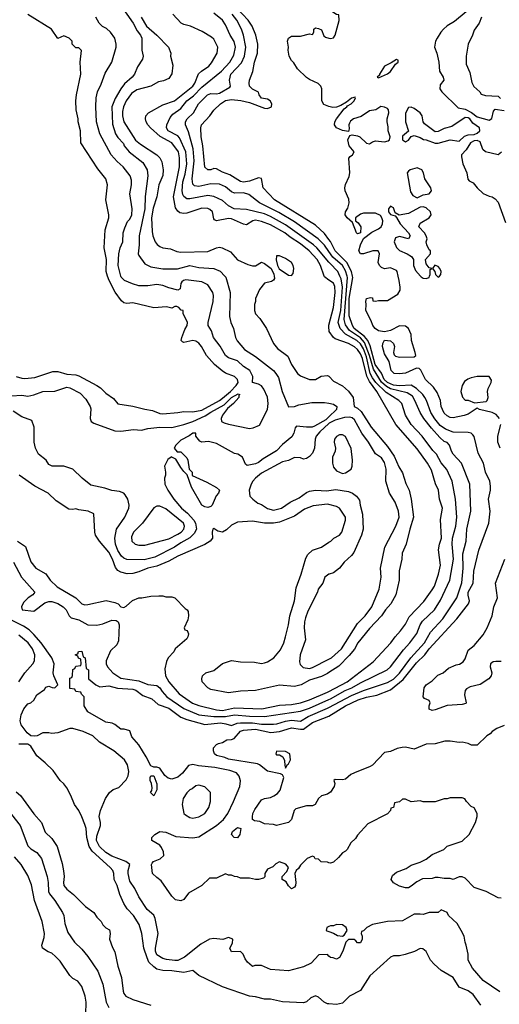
# Model space of a CAD drawing. Header units: inches. Extents: x 1793402 to 1900366, y 320852 to 470679.
# Tile 21 of 256: x 1837935 to 1841137, y 355136 to 361713. Entities that reach past the tile are written whole.
import ezdxf

# ---------------------------------------------------------------- set-up
doc = ezdxf.new("R2010")
doc.units = ezdxf.units.IN
doc.header["$MEASUREMENT"] = 0
for name, color, linetype in [('B8335', 7, 'Continuous'), ('B8336', 7, 'Continuous'), ('B8345', 7, 'Continuous'), ('B8346', 7, 'Continuous')]:
    doc.layers.add(name, color=color, linetype=linetype)

msp = doc.modelspace()

# ---------------------------------------------------------------- linework, layer by layer
at = {"layer": 'B8335', "color": 4}
for points, elevation in [([(1837880.5, 359200.5), (1837950, 359205.5), (1837990, 359199.1), (1838030, 359208), (1838090, 359230.4), (1838170, 359232), (1838250, 359258), (1838270, 359253), (1838338, 359218), (1838377.3, 359177.3), (1838406, 359130), (1838410, 359114), (1838404.7, 359050), (1838412, 359030), (1838430, 359018), (1838570, 358966.8), (1838610, 358964), (1838695.3, 358975.3), (1838748.9, 358971.1), (1838790, 358982.8), (1838870, 358990.4), (1838950, 358988.2), (1839030, 359008), (1839090, 359028.9), (1839173.6, 359066.4), (1839210, 359092.3), (1839299.1, 359140.9), (1839348.2, 359190), (1839394.6, 359214.6), (1839404.7, 359210), (1839398, 359202), (1839397, 359190), (1839362.4, 359150), (1839323.4, 359116.6), (1839288.9, 359071.1), (1839280.5, 359050), (1839282.8, 359030), (1839299.3, 359019.3), (1839330, 359010.5), (1839470, 358982.8), (1839493.6, 358986.4), (1839535.1, 359004.9), (1839589.3, 359110), (1839594, 359150), (1839589.3, 359190.7), (1839565.9, 359245.9), (1839550, 359267), (1839530, 359278.4), (1839489.5, 359289.5), (1839491.8, 359330), (1839472, 359370), (1839430, 359397), (1839390, 359434), (1839330, 359454.5), (1839310, 359469.3), (1839273.1, 359533.1), (1839229.4, 359590), (1839214.5, 359634.5), (1839194, 359670), (1839194, 359690), (1839226, 359830), (1839229.2, 359870), (1839225.2, 359890), (1839190, 359941.2), (1839150, 359960.9), (1839044.7, 359975.3), (1839028.6, 359971.4), (1839018.5, 359961.5), (1839010.8, 359950), (1839005.4, 359914.6), (1838990, 359906), (1838930, 359921.6), (1838890, 359937.6), (1838850, 359944.5), (1838790, 359936), (1838730, 359936), (1838687.5, 359947.5), (1838635.3, 359970), (1838612, 359992), (1838610, 360000)], 212), ([(1837912, 359330), (1837950, 359317.3), (1837970, 359316.3), (1838036.6, 359323.4), (1838157, 359363), (1838190, 359363.8), (1838250, 359345.5), (1838310, 359340.7), (1838330, 359334), (1838450.4, 359270.4), (1838474.2, 359254.2), (1838510, 359218.8), (1838562, 359182), (1838590, 359146), (1838689.3, 359130.7), (1838770, 359110.5), (1838822.5, 359102.5), (1838870, 359082), (1838890, 359080.5), (1838990, 359088.4), (1839030, 359096.4), (1839090, 359092.4), (1839150, 359104.9), (1839270, 359169.2), (1839290, 359185.3), (1839342, 359230), (1839379.5, 359270), (1839392.7, 359290), (1839389.3, 359309.3), (1839368.7, 359330), (1839310, 359352.3), (1839286.6, 359366.6), (1839236, 359410), (1839181.2, 359470), (1839149, 359530), (1839130, 359553.2), (1839110, 359565.2), (1839090, 359569.3), (1839030, 359557.2), (1839020.9, 359560.9), (1839014, 359570), (1839018, 359590), (1839037.5, 359642.5), (1839053.2, 359670), (1839055.3, 359690), (1839026, 359750), (1839026, 359770), (1839013.6, 359773.6), (1838998, 359790), (1838983.6, 359796.4), (1838970, 359798), (1838950, 359786), (1838914, 359794), (1838830, 359788.7), (1838690, 359820.9), (1838650, 359818), (1838630, 359822.7), (1838614.8, 359834.8), (1838572.8, 359892.8), (1838531.5, 359970), (1838521.5, 360000)], 216), ([(1839304.9, 360000), (1839312, 359992), (1839339.3, 359890), (1839336, 359730), (1839345.2, 359690), (1839362.7, 359650), (1839376, 359590), (1839386.8, 359566.8), (1839435.3, 359510), (1839510, 359464), (1839629, 359370), (1839645.2, 359350), (1839662, 359322), (1839686.6, 359230), (1839730, 359128), (1839768.9, 359128.9), (1839798.8, 359141.2), (1839885.2, 359154.8), (1839970, 359156), (1840000, 359150.6)], 208), ([(1839634.1, 360000), (1839636, 359984), (1839630, 359972), (1839616.5, 359963.5), (1839570, 359952), (1839535.3, 359910), (1839508.7, 359850), (1839508.7, 359830), (1839502, 359810), (1839502, 359770), (1839510, 359748), (1839538, 359718), (1839582, 359650), (1839629, 359550), (1839655.5, 359515.5), (1839726, 359466), (1839749.6, 359409.6), (1839789.5, 359349.5), (1839810, 359334), (1839870, 359309.2), (1839910, 359309), (1839947.5, 359332.5), (1839990, 359337.2), (1840000, 359331.2)], 204), ([(1840000, 359974), (1839970, 359995.3), (1839968.3, 360000)], 196), ([(1840000, 359663.3), (1839999.6, 359670), (1840000, 359671.5)], 196), ([(1840000, 359060.7), (1839979.7, 359040.3), (1839902.8, 358997.2), (1839888.1, 358991.9), (1839850.3, 358990.4), (1839782.7, 358997.3), (1839773.6, 358986.4), (1839766, 358950), (1839752.9, 358927.1), (1839690, 358875.5), (1839650, 358832.7), (1839561.5, 358778.6), (1839530, 358754), (1839510, 358745.5), (1839454, 358734), (1839443.6, 358743.6), (1839422, 358790), (1839392, 358810), (1839370, 358816), (1839250, 358881), (1839195.3, 358895.3), (1839150, 358891.3), (1839136.9, 358896.9), (1839111.3, 358930), (1839110, 358952), (1839090, 358951), (1839066.3, 358933.7), (1839010, 358904.7), (1838978, 358870), (1838966, 358850), (1838987.3, 358827.3), (1839010, 358826), (1839050, 358786), (1839058, 358770), (1839066, 358710), (1839086, 358690), (1839087.3, 358667.3), (1839184.7, 358624.7), (1839248.9, 358588.9), (1839268, 358570), (1839262, 358550), (1839246.6, 358533.4), (1839219.3, 358470), (1839210, 358460.7), (1839190, 358454.9), (1839170, 358459.3), (1839150.8, 358470), (1839081, 358590), (1839052.7, 358672.7), (1839030, 358694), (1839010, 358722), (1838978, 358778), (1838946, 358794), (1838946, 358790), (1838924.7, 358775.3), (1838901.2, 358730), (1838908.7, 358690), (1838908.7, 358670), (1838902, 358650), (1838904, 358610), (1838924, 358570), (1838963.7, 358510), (1839015.1, 358450), (1839056.2, 358416.2), (1839098.4, 358370), (1839109.6, 358350), (1839114.5, 358310), (1839099.1, 358280.9), (1839070, 358252.7), (1839010, 358219.5), (1838969.4, 358190), (1838837.4, 358122.6), (1838765.5, 358105.5), (1838650, 358108.2), (1838630, 358116.3), (1838614, 358130), (1838590, 358167.3), (1838575.5, 358210), (1838570.6, 358250), (1838582, 358310), (1838637.3, 358390), (1838662.8, 358450), (1838666, 358470), (1838656, 358510), (1838639.8, 358539.8), (1838630.5, 358550.5), (1838601.4, 358561.4), (1838550, 358567.3), (1838504, 358584), (1838410, 358602.8), (1838351.3, 358650), (1838290, 358711), (1838230, 358731), (1838151.6, 358731.6), (1838130, 358742), (1838112, 358770), (1838061, 358810), (1838041, 358850), (1838031, 358890), (1838030.8, 358990.8), (1838014.8, 359034.8), (1837950, 359061), (1837890, 359098.8)], 208), ([(1840000, 359016.2), (1839939.2, 358960.8), (1839914.9, 358930), (1839908, 358910), (1839902.8, 358850), (1839890, 358818), (1839870, 358795.3), (1839850, 358782), (1839830, 358778), (1839810, 358786), (1839770, 358788), (1839730.8, 358769.2), (1839690, 358759.5), (1839550, 358684.2), (1839509.1, 358650.9), (1839492.2, 358630), (1839480.4, 358610), (1839467.7, 358570), (1839470.8, 358530.8), (1839491.3, 358510), (1839524.5, 358484.5), (1839550, 358474), (1839588.6, 358448.6), (1839630, 358437.1), (1839684, 358450), (1839741.2, 358490), (1839801, 358519), (1839850, 358554.8), (1839870, 358564), (1839909.4, 358570.6), (1839986.2, 358566.2), (1840000, 358567.9)], 208), ([(1840000, 358474.6), (1839990, 358477.3), (1839893.4, 358466.6), (1839836.6, 358443.4), (1839770, 358396.3), (1839670, 358355.5), (1839629.6, 358350.4), (1839570.4, 358350.4), (1839490, 358364), (1839390, 358356), (1839350, 358336), (1839315.3, 358304.7), (1839290, 358290.5), (1839257.1, 358297.1), (1839230, 358314), (1839225.2, 358310), (1839220.9, 358290), (1839222.7, 358250), (1839206, 358230), (1839170, 358206.4), (1838990, 358130.4), (1838930, 358095.8), (1838850, 358062), (1838790, 358048.5), (1838730, 358024.2), (1838690, 358013.7), (1838652.4, 358012.4), (1838610, 358022), (1838590, 358034), (1838573.7, 358053.7), (1838553.7, 358110), (1838530, 358156.3), (1838467.3, 358230), (1838441, 358270), (1838436, 358290), (1838430, 358412), (1838390.9, 358430.9), (1838330, 358438), (1838310, 358444.7), (1838290, 358441), (1838263.5, 358443.5), (1838178, 358498), (1838124.7, 358550), (1838036.8, 358596.8), (1837930.9, 358670.9)], 204), ([(1837921, 358230), (1837973, 358193), (1838010, 358091.3), (1838042.8, 358050), (1838110, 358011), (1838138.8, 357970), (1838184.7, 357924.7), (1838310.3, 357850.4), (1838350.5, 357810.5), (1838370, 357804.9), (1838390, 357805.5), (1838513.2, 357833.2), (1838570, 357818.8), (1838591.3, 357810), (1838610, 357791.3), (1838630, 357786.8), (1838645.6, 357794.4), (1838687.5, 357832.5), (1838730, 357850.7), (1838750, 357850.7), (1838810, 357862.8), (1838864.7, 357864.7), (1838890, 357864.7), (1838910, 357858), (1838950, 357858), (1838970.9, 357850.9), (1839039.6, 357779.6), (1839054, 357770), (1839059.6, 357759.6), (1839062, 357730), (1839056.9, 357703.1), (1839034, 357650), (1839038, 357638), (1839052.7, 357632.7), (1839062, 357610), (1839058, 357590), (1839050, 357578), (1838972, 357510), (1838964.7, 357490), (1838926, 357450), (1838914.4, 357425.6), (1838903.5, 357376.5), (1838907.3, 357330), (1838930, 357291), (1839000.5, 357210), (1839088.1, 357148.1), (1839131.5, 357131.6), (1839250, 357102.8), (1839290, 357098.3), (1839370, 357116.2), (1839550.9, 357109.1), (1839670, 357133.1), (1839750, 357139.6), (1839809.8, 357150.2), (1839870, 357168.9), (1839990, 357220.3), (1840000, 357225.6)], 196), ([(1840000, 357351.6), (1839990, 357344.9), (1839950, 357325.3), (1839870, 357300.4), (1839814, 357270), (1839770, 357259.5), (1839670, 357268), (1839510, 357232.7), (1839410, 357226.7), (1839330, 357216.4), (1839210, 357239.1), (1839190, 357250.7), (1839154, 357290), (1839150.7, 357310), (1839154.8, 357330), (1839178, 357350), (1839230, 357366), (1839288.5, 357411.5), (1839348.5, 357431.5), (1839410, 357424.5), (1839502, 357422), (1839550, 357412.7), (1839570, 357416), (1839590, 357422.7), (1839631, 357450), (1839676.7, 357503.3), (1839698.8, 357550), (1839710.8, 357590), (1839730.5, 357670), (1839738, 357730), (1839770.5, 357830), (1839781.1, 357918.9), (1839814, 358010), (1839844.5, 358115.5), (1839859.8, 358140.2), (1839891.1, 358168.9), (1839950, 358188.7), (1840000, 358222)], 204), ([(1837894, 358090), (1837946.8, 357990), (1838034.8, 357890), (1838022.8, 357870), (1837990.7, 357850), (1837959.1, 357820.9), (1837946, 357790), (1837951.6, 357771.6), (1838030, 357763), (1838102.3, 357817.8), (1838130, 357827), (1838150, 357827), (1838190, 357814), (1838225.5, 357790), (1838245.5, 357770), (1838264.9, 357730), (1838278.4, 357718.4), (1838330, 357704), (1838390, 357670.7), (1838450, 357668), (1838490, 357676.3), (1838550, 357702.8), (1838579.1, 357699.1), (1838591.3, 357690), (1838598, 357670), (1838595.3, 357564.7), (1838583.5, 357536.5), (1838542, 357498), (1838511.3, 357430), (1838511.3, 357410), (1838521, 357390), (1838557.3, 357350), (1838610, 357315.5), (1838730, 357297.1), (1838790, 357273), (1838850, 357264.9), (1838870, 357250.6), (1838885.7, 357225.7), (1838918, 357190), (1839031.4, 357111.4), (1839130, 357070.3), (1839230, 357057.3), (1839310, 357059.3), (1839370, 357070.3), (1839470, 357060.3), (1839570, 357057.4), (1839810, 357093.4), (1839870, 357114.6), (1840000, 357171.2)], 192), ([(1840000, 358008.7), (1839971.3, 357990), (1839958, 357950), (1839926.8, 357910), (1839922.8, 357890), (1839858.5, 357761.5), (1839843.4, 357716.6), (1839836.3, 357690), (1839833.4, 357650), (1839844, 357570), (1839807.7, 357470), (1839803.5, 357423.5), (1839806.8, 357406.8), (1839826.8, 357386.8), (1839870, 357379.1), (1839890, 357385.5), (1840000, 357441.3)], 208), ([(1840000, 355458), (1839990, 355468), (1839932.7, 355467.3), (1839882, 355410), (1839830, 355385.2), (1839730, 355358.4), (1839608.9, 355368.9), (1839550, 355395.3), (1839504.7, 355395.3), (1839490, 355388), (1839486, 355390), (1839456.4, 355416.4), (1839440.2, 355440.2), (1839428, 355470), (1839410, 355488), (1839350, 355486), (1839338, 355510), (1839356.4, 355543.6), (1839358, 355570), (1839330, 355582), (1839291.3, 355568.7), (1839230, 355576), (1839202, 355570), (1839143.4, 355536.6), (1839034.8, 355450), (1838990, 355429.6), (1838970, 355427.8), (1838915.3, 355435.3), (1838890, 355442.9), (1838850, 355467), (1838840.7, 355490), (1838840.5, 355510), (1838859.5, 355610), (1838839.5, 355710), (1838831.3, 355731.3), (1838786, 355770), (1838730, 355854), (1838702.7, 355910), (1838670, 355959), (1838659.6, 356010), (1838659.6, 356030), (1838669.2, 356070), (1838644, 356090), (1838550, 356125.6), (1838510, 356149.6), (1838467.8, 356190), (1838448.3, 356230), (1838450, 356258), (1838474.5, 356330), (1838475.1, 356350), (1838466, 356390), (1838474, 356430), (1838508, 356510), (1838535.3, 356550), (1838558, 356570), (1838596, 356584), (1838645.6, 356634.4), (1838658.6, 356661.4), (1838664, 356690), (1838654.8, 356734.8), (1838634, 356770), (1838564, 356830), (1838467.5, 356887.5), (1838422, 356930), (1838357.5, 356957.5), (1838290, 356977.2), (1838270, 356977.2), (1838190, 356949.2), (1838150, 356944), (1838130, 356949), (1838090, 356948.7), (1838050.7, 356929.3), (1838033.2, 356926.8), (1838010, 356929.6), (1837985.2, 356950), (1837943.5, 357003.5), (1837937.6, 357030), (1837944.2, 357070), (1837962.9, 357110), (1837990, 357142), (1838010, 357150.7), (1838030, 357167.3), (1838050, 357202.8), (1838100.4, 357239.6), (1838110, 357254), (1838130, 357262), (1838151.3, 357251.3), (1838170, 357251), (1838189, 357270), (1838162, 357330), (1838159, 357350), (1838164.5, 357410), (1838149.6, 357450), (1838078.7, 357550), (1838030, 357607), (1837997.3, 357637.2), (1837961.1, 357661.1), (1837862.7, 357710)], 192), ([(1837929.6, 357290), (1837969.6, 357350.4), (1838022.7, 357410), (1838032.7, 357430), (1838036, 357470), (1838020.9, 357510), (1837992, 357550), (1837930, 357602)], 196), ([(1840000, 356082), (1839990, 356086), (1839948.4, 356088.4), (1839930, 356106), (1839907.3, 356107.3), (1839902, 356122), (1839890, 356126), (1839854, 356110), (1839810, 356066), (1839796.9, 356043.1), (1839782, 356030), (1839771.3, 356008.7), (1839778, 355950), (1839776, 355930), (1839770, 355918), (1839750, 355908), (1839730, 355928), (1839714, 355954), (1839688, 355970), (1839688, 355990), (1839718, 356022), (1839728.7, 356050), (1839712.5, 356072.5), (1839670, 356088.7), (1839645.4, 356074.6), (1839625.4, 356054.6), (1839590, 356038), (1839572, 356010), (1839571.6, 355988.4), (1839562, 355978), (1839530, 355968.7), (1839510, 355968.7), (1839470, 355978), (1839410, 355978), (1839390, 355988), (1839368.9, 355988.9), (1839350, 355998), (1839330, 355998), (1839310, 356008), (1839250, 355978), (1839202, 355978), (1839150.9, 355929.1), (1839062.8, 355877.2), (1839030, 355835.3), (1839010, 355828), (1838974.6, 355834.6), (1838950, 355858), (1838880.4, 355960.4), (1838850, 355982), (1838822, 356010), (1838815.3, 356070), (1838820.2, 356079.8), (1838829.3, 356090.7), (1838872.1, 356107.9), (1838897.2, 356130), (1838894.8, 356154.8), (1838882.5, 356182.5), (1838870, 356199), (1838818, 356230), (1838818, 356250), (1838838, 356270), (1838870, 356291), (1838910, 356286), (1838977.3, 356257.3), (1839090, 356247.3), (1839130, 356254), (1839250, 356330.7), (1839296, 356370), (1839323.7, 356410), (1839362.7, 356490), (1839405.2, 356590), (1839409.1, 356629.1), (1839400.2, 356660.2), (1839382, 356682), (1839337.7, 356697.7), (1839237.7, 356717.7), (1839127.9, 356727.9), (1839090, 356738), (1839063, 356730), (1839020.9, 356679.1), (1838990, 356654), (1838950, 356640.9), (1838927.2, 356647.2), (1838904.4, 356664.4), (1838870, 356712.7), (1838850, 356719), (1838830, 356719), (1838809.4, 356729.4), (1838779.3, 356790), (1838729.2, 356870), (1838683.6, 356923.6), (1838670, 356962), (1838632.9, 356972.9), (1838610, 356974), (1838570, 357005.2), (1838553.2, 357013.2), (1838510, 357021.2), (1838390, 357089), (1838366, 357130), (1838366, 357190), (1838347.3, 357207.3), (1838342, 357222), (1838310, 357226), (1838302, 357242), (1838270, 357246), (1838268.9, 357248.9), (1838268.4, 357308.4), (1838270, 357314), (1838282, 357318), (1838287.3, 357332.7), (1838288.4, 357371.6), (1838302, 357378), (1838310, 357394), (1838342, 357398), (1838346, 357410), (1838342, 357442), (1838327.3, 357447.3), (1838322, 357462), (1838306, 357470), (1838322, 357478), (1838327.3, 357492.7), (1838350, 357494), (1838358, 357458), (1838372, 357450), (1838378, 357378), (1838394, 357370), (1838394, 357310), (1838442, 357270), (1838470, 357256), (1838530, 357263), (1838587, 357247), (1838690, 357240.3), (1838710, 357234), (1838757.6, 357197.6), (1838816.7, 357176.7), (1838858.5, 357138.5), (1838930, 357113.7), (1839010, 357054), (1839050, 357037.6), (1839170, 357004.6), (1839275.8, 357015.8), (1839310.3, 357010.3), (1839350, 356997.3), (1839387.1, 357012.9), (1839410, 357016.5), (1839490, 357017.2), (1839550, 357007.3), (1839630, 357007.8), (1839650.8, 357009.2), (1839710, 357027.8), (1839750, 357034), (1839810, 357028.2), (1839861, 357059), (1839990, 357114.3), (1840000, 357119.6)], 188), ([(1840000, 356546.7), (1839990, 356539.3), (1839950, 356529.5), (1839930.5, 356510), (1839908.5, 356471.5), (1839890, 356460.9), (1839850, 356462.7), (1839779.1, 356440.9), (1839766.8, 356430), (1839750.7, 356370), (1839730.5, 356349.5), (1839650.7, 356329.3), (1839630, 356338), (1839570, 356341.2), (1839537.5, 356357.5), (1839502, 356362), (1839489.3, 356369.3), (1839489.3, 356389.3), (1839492.3, 356410), (1839503.9, 356436.1), (1839550, 356501), (1839570, 356510.8), (1839610, 356517.3), (1839632.1, 356527.9), (1839655.9, 356544.1), (1839673.8, 356566.2), (1839698, 356650), (1839688.7, 356668.7), (1839675.3, 356675.3), (1839590, 356694), (1839536.3, 356736.3), (1839522, 356742), (1839330, 356773.2), (1839305.4, 356785.4), (1839250, 356799), (1839235.3, 356810), (1839228.7, 356830), (1839228.7, 356850), (1839250, 356872), (1839261.2, 356878.8), (1839290, 356884.7), (1839318, 356902), (1839350, 356904.7), (1839367.5, 356912.5), (1839410, 356961.3), (1839430, 356967), (1839510, 356972.8), (1839612, 356952), (1839670, 356958.7), (1839750, 356983.7), (1839810, 356973.2), (1839830, 356974.9), (1839890, 357018.7), (1839999.4, 357060.6), (1840000, 357061)], 184), ([(1840000, 355138.4), (1839990, 355139), (1839968.7, 355150), (1839930, 355184), (1839910, 355193.2), (1839879.9, 355180.1), (1839850, 355153.2), (1839830, 355145.2), (1839690, 355153.2), (1839610, 355169.3), (1839570, 355169.5), (1839510, 355186), (1839470, 355189.3), (1839290, 355252.7), (1839130, 355329), (1839090, 355362), (1839030, 355349.2), (1838950, 355359.6), (1838890, 355360.7), (1838851.5, 355371.5), (1838830, 355386), (1838797.7, 355417.7), (1838785.9, 355445.9), (1838764.5, 355510), (1838749.3, 355610), (1838732.3, 355670), (1838695.1, 355730), (1838653.1, 355773.1), (1838630, 355808.7), (1838603.7, 355870), (1838585.2, 355930), (1838565.2, 355970), (1838562.7, 356010), (1838556, 356030), (1838539.3, 356050), (1838419.1, 356159.1), (1838397.6, 356190), (1838383.7, 356250), (1838379.3, 356310), (1838370, 356338), (1838350, 356388), (1838329, 356430), (1838301.2, 356470), (1838277.2, 356530), (1838250, 356582), (1838229.4, 356609.4), (1838204, 356630), (1838158, 356698), (1838105.2, 356750), (1838050, 356795.1), (1838010, 356859.5), (1837990, 356872.8), (1837930, 356874.7)], 196), ([(1837910, 356556), (1837939.3, 356530), (1838030, 356409), (1838081.2, 356350), (1838104.8, 356284.8), (1838150, 356244), (1838185.2, 356190), (1838217.5, 356077.5), (1838227.2, 356027.2), (1838232.3, 355990), (1838226.6, 355950), (1838229.6, 355929.6), (1838250, 355905.2), (1838294, 355870), (1838374, 355790), (1838428.7, 355750), (1838450, 355718), (1838478, 355690), (1838490, 355666), (1838510, 355646), (1838533.6, 355633.6), (1838538, 355610), (1838535.3, 355570), (1838554.6, 355514.6), (1838570, 355486), (1838589.3, 355390), (1838614.5, 355314.5), (1838624.8, 355224.8), (1838630, 355208.7), (1838644, 355190), (1838690, 355167), (1838810, 355129.4)], 204), ([(1837854.8, 356434.8), (1837937.2, 356330), (1837990, 356195.3), (1838010, 356174), (1838049.3, 356149.3), (1838081.2, 356110), (1838118, 355990), (1838124.5, 355950), (1838126.6, 355890), (1838133.4, 355873.4), (1838169.3, 355830), (1838221.2, 355750), (1838229.2, 355730), (1838236.5, 355676.5), (1838256.5, 355616.5), (1838301.2, 355550), (1838350, 355504), (1838390, 355455.3), (1838457.5, 355357.5), (1838489.4, 355269.4), (1838512.7, 355150), (1838530, 355115.3)], 208), ([(1838376, 355070), (1838379.3, 355150), (1838372.7, 355190), (1838350, 355255.3), (1838322, 355290), (1838289.4, 355309.4), (1838270, 355328.7), (1838204.1, 355424.1), (1838174.8, 355454.8), (1838150, 355477.2), (1838125.6, 355485.6), (1838088, 355510), (1838082, 355530), (1838098, 355582), (1838099.3, 355610), (1838085.2, 355690), (1838032.7, 355830), (1838014.5, 355934.5), (1837990, 355995.3), (1837945.2, 356070), (1837900.1, 356120.1)], 212), ([(1840000, 355655.3), (1839986, 355650), (1839982, 355630), (1839986, 355626), (1840000, 355621.5)], 192)]:
    msp.add_lwpolyline(points, dxfattribs=dict(at, elevation=elevation))
for points, elevation in [([(1838870, 358462.7), (1838850, 358462.7), (1838830, 358453.2), (1838754, 358350), (1838694.8, 358290), (1838681.1, 358258.9), (1838684, 358230), (1838704.7, 358210), (1838730, 358202), (1838770, 358202.8), (1838930, 358245.5), (1838990, 358275.3), (1839014, 358290), (1839031.6, 358310), (1839035.6, 358330), (1839027.8, 358350), (1838910, 358446.6)], 212), ([(1839650, 356826), (1839644.7, 356810), (1839650, 356802), (1839670, 356802), (1839692, 356790), (1839703.6, 356763.6), (1839704.7, 356730), (1839710, 356714), (1839722, 356738), (1839730, 356742), (1839742, 356770), (1839739, 356810), (1839710, 356824)], 184), ([(1838830, 356528), (1838808.7, 356550), (1838816.4, 356563.6), (1838819, 356581), (1838815.3, 356610), (1838806, 356630), (1838805.2, 356650), (1838810, 356662), (1838830, 356662), (1838851, 356609), (1838851.1, 356568.9)], 188), ([(1839130, 356599), (1839110, 356595.3), (1839085.4, 356574.6), (1839070, 356568), (1839050, 356548), (1839026, 356510), (1839018.8, 356470), (1839030.9, 356410.9), (1839041.4, 356401.4), (1839070, 356384.7), (1839090, 356378.8), (1839130, 356387.3), (1839170, 356411.3), (1839197.2, 356450), (1839209, 356490), (1839208, 356550), (1839170, 356588.7)], 192), ([(1839390, 356249), (1839366, 356250), (1839348, 356270), (1839355.3, 356290), (1839390, 356316), (1839411.3, 356310), (1839404.7, 356270)], 184)]:
    msp.add_lwpolyline(points, close=True, dxfattribs=dict(at, elevation=elevation))
at = {"layer": 'B8336', "color": 4}
for points, elevation in [([(1840000, 360245.1), (1839970, 360285.6), (1839910, 360339.6), (1839636, 360510), (1839559.5, 360590), (1839550, 360653.2), (1839530, 360655.6), (1839470, 360633.3), (1839430, 360627.6), (1839410, 360632.3), (1839337.2, 360677.2), (1839290, 360694.5), (1839250, 360717.2), (1839230, 360719), (1839210, 360709.2), (1839190, 360709.2), (1839170, 360728.7), (1839158, 360870), (1839146.6, 360930), (1839145.2, 360990), (1839149.3, 361010), (1839204, 361070), (1839231.9, 361108.1), (1839276, 361150), (1839310, 361174), (1839350, 361179.3), (1839412.1, 361172.1), (1839470, 361159.3), (1839570, 361122), (1839590, 361118.8), (1839615.3, 361130), (1839618, 361150), (1839608, 361170), (1839590, 361182), (1839550, 361188.7), (1839534, 361210), (1839529, 361229), (1839489.4, 361249.4), (1839469.3, 361270), (1839466, 361290), (1839469.3, 361310), (1839492.1, 361367.9), (1839503.7, 361430), (1839522.9, 361490), (1839524.5, 361550), (1839511.6, 361610), (1839486, 361670), (1839459.6, 361710), (1839310, 361871.6)], 184), ([(1838582, 361850), (1838691.6, 361690), (1838718.4, 361638.4), (1838741.2, 361610), (1838749.2, 361590), (1838749.3, 361510), (1838759, 361470), (1838755.3, 361450), (1838720.9, 361399.1), (1838701.2, 361350), (1838685.2, 361330), (1838634.7, 361285.3), (1838609.7, 361250.3), (1838572.9, 361187.1), (1838549.6, 361130), (1838554.2, 361014.2), (1838575.1, 360950), (1838590, 360925.2), (1838626.8, 360886.8), (1838632.3, 360870), (1838666, 360830), (1838758, 360758), (1838786, 360710), (1838789.4, 360670), (1838771.9, 360531.9), (1838771.2, 360450), (1838731.8, 360270), (1838732.3, 360210), (1838726, 360150), (1838730, 360138), (1838770, 360082), (1838810, 360062.7), (1838890, 360049.2), (1838989.5, 360049.5), (1839071.5, 360071.5), (1839130, 360058.4), (1839232, 360052), (1839274.2, 360034.2), (1839304.9, 360000)], 208), ([(1838521.5, 360000), (1838511.6, 360030), (1838515.1, 360110), (1838498.4, 360190), (1838506, 360310), (1838529.2, 360390), (1838529.2, 360410), (1838509.3, 360510), (1838522, 360610), (1838509, 360650), (1838457.5, 360717.5), (1838344, 360890), (1838340.9, 360970), (1838325.2, 361030), (1838325.2, 361050), (1838312.7, 361110), (1838309, 361170), (1838314, 361210), (1838344, 361350), (1838339, 361430), (1838347.3, 361507.3), (1838330, 361526), (1838310, 361526), (1838286, 361550), (1838286, 361570), (1838266, 361590), (1838230, 361606), (1838190, 361588), (1838148, 361650), (1837990, 361748)], 216), ([(1839968.3, 360000), (1839943.6, 360070), (1839920.5, 360110), (1839867.8, 360170), (1839810, 360215.8), (1839739.8, 360259.8), (1839704.5, 360290), (1839610, 360342), (1839550, 360366), (1839510, 360372.8), (1839492, 360370), (1839450, 360343.7), (1839430, 360346), (1839350, 360382.2), (1839330, 360385.7), (1839249.7, 360369.7), (1839235.1, 360375.1), (1839230, 360382), (1839221.2, 360430), (1839205.1, 360445.1), (1839190, 360452), (1839150, 360454), (1839050, 360420.9), (1839030, 360418), (1839003.3, 360423.3), (1838990, 360433.2), (1838975.1, 360455.1), (1838962, 360530), (1839001.7, 360730), (1839002.7, 360790), (1838994.8, 360830), (1838949.6, 360890), (1838871.8, 360931.8), (1838807.3, 360990), (1838789.8, 361009.8), (1838779.6, 361030), (1838774, 361050), (1838776, 361070), (1838794, 361090), (1838890, 361144.4), (1838968.5, 361171.6), (1839090, 361268.7), (1839104, 361290), (1839129.7, 361350.3), (1839149.3, 361370), (1839197.6, 361402.4), (1839215.2, 361424.8), (1839253.2, 361490), (1839257.2, 361530), (1839230, 361582), (1839216.6, 361596.6), (1839153.6, 361633.6), (1839075.3, 361670), (1839030, 361680.9), (1839014, 361690), (1838958, 361750)], 196), ([(1840000, 360092.2), (1839918, 360190), (1839895.6, 360210), (1839710, 360343.1), (1839610, 360399.1), (1839570, 360416), (1839450, 360445.6), (1839368, 360450), (1839330, 360469.2), (1839290, 360504.5), (1839230, 360531.8), (1839190, 360537.6), (1839070, 360516.2), (1839050, 360517), (1839031.3, 360531.3), (1839024.8, 360544.7), (1839020.4, 360570), (1839024.2, 360630), (1839039.4, 360680.6), (1839051.9, 360750), (1839044.8, 360830), (1839002.8, 360922.8), (1838990, 360937), (1838926, 360970), (1838916, 360990), (1838917.2, 361010), (1838939.6, 361060.4), (1838957.4, 361082.6), (1839010, 361119.3), (1839051.6, 361170), (1839095.2, 361204.8), (1839150, 361261.6), (1839282, 361370), (1839338.4, 361430), (1839364.2, 361475.8), (1839376.9, 361530), (1839366.5, 361566.5), (1839339.5, 361610), (1839310, 361679), (1839290, 361709.2), (1839230, 361756)], 192), ([(1840000, 360165), (1839970, 360207.6), (1839927.3, 360250), (1839770, 360362), (1839665.9, 360425.9), (1839536, 360490), (1839464.8, 360544.8), (1839430, 360556.2), (1839370, 360554), (1839350, 360562), (1839310, 360597), (1839270, 360613.6), (1839210, 360616.9), (1839130, 360597.6), (1839102.7, 360602.7), (1839090, 360615.3), (1839085.4, 360650), (1839099.1, 360770), (1839093.7, 360850), (1839062.8, 360962.8), (1839042.9, 361010), (1839042, 361030), (1839052.7, 361050), (1839095.1, 361090), (1839129.4, 361150), (1839188.8, 361211.2), (1839210, 361220.3), (1839250, 361216.9), (1839270, 361222.6), (1839338, 361262), (1839342.7, 361270), (1839336.2, 361310), (1839345.6, 361350), (1839414.9, 361425.1), (1839435.1, 361470), (1839444.7, 361530), (1839429.7, 361609.7), (1839415.6, 361650), (1839384.2, 361710), (1839353, 361750)], 188), ([(1838610, 360000), (1838592.7, 360070), (1838597, 360150), (1838606.6, 360190), (1838622.7, 360230), (1838626, 360290), (1838636.5, 360323.5), (1838655.1, 360364.9), (1838670, 360381), (1838683.7, 360410), (1838686, 360450), (1838669.5, 360550), (1838680.9, 360610), (1838682, 360642), (1838673.2, 360670), (1838625.2, 360730), (1838585.4, 360765.4), (1838546, 360810), (1838469.7, 360949.6), (1838447, 361030), (1838442.7, 361130), (1838445.2, 361190), (1838453.2, 361230), (1838478, 361282), (1838504.8, 361355.2), (1838549.2, 361430), (1838579, 361530), (1838579, 361550), (1838569.1, 361589.1), (1838542, 361630), (1838514.8, 361654.8), (1838486.8, 361666.8), (1838465.2, 361690), (1838444, 361730)], 212), ([(1838745.6, 361730), (1838781.6, 361670), (1838849.7, 361609.7), (1838929, 361530), (1838944, 361490), (1838942.7, 361470), (1838958.4, 361410), (1838950, 361352), (1838930, 361321), (1838894.8, 361305.2), (1838862.5, 361297.5), (1838810, 361268), (1838716.6, 361243.4), (1838681.1, 361218.9), (1838645.1, 361170), (1838628.2, 361130), (1838621.3, 361098.7), (1838621.1, 361070), (1838629.8, 361029.8), (1838708.6, 360908.6), (1838741.3, 360881.3), (1838849.4, 360810), (1838869.4, 360790), (1838883.9, 360763.9), (1838893.3, 360710), (1838890, 360672), (1838863.5, 360610), (1838849.6, 360529.6), (1838826, 360454), (1838815.4, 360390), (1838819.1, 360299.1), (1838824.5, 360270), (1838839.3, 360230), (1838851.9, 360211.9), (1838870, 360197.2), (1838890, 360189.3), (1838942, 360182), (1838984.1, 360164.1), (1839010, 360159.3), (1839190, 360163.7), (1839250, 360189.2), (1839270, 360193.2), (1839286, 360190), (1839342, 360162), (1839390, 360109.2), (1839458, 360078), (1839490, 360068.7), (1839510, 360068.7), (1839550, 360092.7), (1839570, 360085.2), (1839613.2, 360050), (1839632.7, 360012.7), (1839634.1, 360000)], 204), ([(1840000, 361134), (1839965.4, 361145.4), (1839952.7, 361170), (1839952.3, 361250), (1839945.2, 361270), (1839927.2, 361287.2), (1839870, 361312.7), (1839850, 361326.6), (1839790, 361385.2), (1839765.4, 361425.4), (1839750, 361441.2), (1839735.1, 361470), (1839726.6, 361510), (1839729.2, 361530), (1839722.7, 361570), (1839729.6, 361590.4), (1839750, 361602), (1839810, 361603), (1839870, 361618), (1839890, 361614), (1839898, 361630), (1839898, 361650), (1839910, 361658), (1839930, 361654.8), (1839950, 361644.7), (1839965.2, 361605.2), (1839976.3, 361596.3), (1840000, 361590)], 176)]:
    msp.add_lwpolyline(points, dxfattribs=dict(at, elevation=elevation))
at = {"layer": 'B8336', "color": 4, "elevation": 204}
msp.add_lwpolyline([(1839670, 360136), (1839650, 360135.3), (1839648.3, 360108.3), (1839656.3, 360070), (1839667.9, 360047.9), (1839730, 360006.8), (1839750, 360004.7), (1839762, 360018), (1839765.2, 360050), (1839761.2, 360070), (1839749, 360090), (1839710, 360118)], close=True, dxfattribs=at)
at = {"layer": 'B8345', "color": 4}
for points, elevation in [([(1840000, 357119.6), (1840150, 357199), (1840230, 357231.7), (1840390, 357285.7), (1840430, 357307.2), (1840470, 357348.2), (1840547.6, 357450), (1840638, 357550), (1840678.3, 357621.7), (1840759.5, 357710), (1840854.5, 357850), (1840887.7, 357952.3), (1840896.3, 358050), (1840894, 358146), (1840917, 358230), (1840919.6, 358310), (1840947, 358430), (1840940.9, 358610), (1840886, 358750), (1840829.2, 358810), (1840817.2, 358830), (1840805.2, 358870), (1840790, 358889), (1840770, 358896), (1840741.3, 358921.3), (1840684.2, 358984.2), (1840634.5, 359050), (1840609.5, 359090), (1840574.5, 359170), (1840557.5, 359197.5), (1840521.3, 359221.3), (1840410, 359247.3), (1840383.2, 359263.2), (1840350.8, 359290.8), (1840298, 359378), (1840270.9, 359470), (1840237.7, 359557.7), (1840210, 359588.2), (1840137.5, 359637.5), (1840110, 359674), (1840100.7, 359710), (1840124.4, 359990), (1840121.3, 360000)], 188), ([(1840000, 357061), (1840110.9, 357129.1), (1840195.1, 357170), (1840250, 357187.9), (1840319.2, 357200.8), (1840410, 357236.5), (1840494.7, 357305.3), (1840583.6, 357416.4), (1840639.7, 357470), (1840670, 357510.4), (1840854, 357710), (1840932, 357810), (1840939.5, 357830), (1840929.7, 357869.7), (1840929.7, 357890), (1840962.4, 357950), (1840967.3, 358030), (1841000.9, 358170), (1841066.6, 358350), (1841077, 358430), (1841065.1, 358510), (1841078.4, 358570), (1841078, 358598), (1841074.5, 358630), (1841046, 358690), (1841032.3, 358750), (1840997, 358817), (1840970, 358928), (1840960.1, 358940.1), (1840948.7, 358950), (1840930, 358956.2), (1840830, 358957.7), (1840777.2, 358977.2), (1840743.3, 359003.3), (1840706.3, 359046.3), (1840679.8, 359090), (1840652.1, 359170), (1840641.1, 359190), (1840626.3, 359210), (1840584.2, 359250), (1840550, 359270.9), (1840470, 359266.6), (1840430, 359271.3), (1840390, 359288.4), (1840368.3, 359310), (1840350, 359352.6), (1840309.3, 359410), (1840274, 359534), (1840259.1, 359570), (1840237.4, 359597.4), (1840167.8, 359650), (1840156.4, 359670), (1840135.7, 359735.7), (1840134.5, 359850), (1840159.4, 359990), (1840157, 360000)], 184), ([(1840000, 357171.2), (1840010, 357175.6), (1840108.1, 357231.9), (1840152.3, 357250), (1840210, 357283.7), (1840389, 357370), (1840410, 357390.7), (1840497.1, 357502.9), (1840540.9, 357550), (1840587.7, 357612.3), (1840609.5, 357670), (1840625.3, 357694.7), (1840704.5, 357770), (1840745.4, 357834.6), (1840807.3, 357970), (1840831.3, 358108.7), (1840821.6, 358210), (1840825.6, 358250), (1840847.3, 358330), (1840854, 358390), (1840844.5, 358510), (1840822, 358630), (1840787.9, 358707.9), (1840750, 358752.7), (1840718.4, 358810), (1840694.2, 358834.2), (1840622, 358930), (1840549.5, 359010), (1840511.5, 359071.5), (1840486, 359150), (1840466, 359170), (1840382.3, 359222.3), (1840313.1, 359290), (1840290, 359319.7), (1840276, 359350), (1840250, 359460.5), (1840230, 359515.1), (1840210, 359548.4), (1840186, 359570), (1840111.3, 359611.3), (1840074, 359650), (1840062.4, 359690), (1840078.5, 359770), (1840090, 359926), (1840081.8, 359981.8), (1840073.4, 360000)], 192), ([(1840000, 359671.5), (1840031.3, 359790), (1840041.3, 359890), (1840039.6, 359930), (1840030, 359952.7), (1840000, 359974)], 196), ([(1841138, 359050), (1841116.6, 359076.6), (1841090, 359089.5), (1841006, 359110), (1840990, 359118), (1840930, 359078), (1840902, 359070), (1840830, 359054), (1840810, 359056.2), (1840790, 359066), (1840770, 359085.1), (1840757.6, 359110), (1840749.7, 359130), (1840744.2, 359170), (1840723.1, 359223.1), (1840697.7, 359257.7), (1840645.6, 359310), (1840612.7, 359372.7), (1840602, 359382), (1840584.7, 359384.7), (1840510, 359351.6), (1840470, 359346.9), (1840435.3, 359350), (1840415.1, 359370), (1840401.2, 359430), (1840370, 359482), (1840358, 359530), (1840359.3, 359550), (1840370, 359571.3), (1840410, 359566.8), (1840430.8, 359550), (1840437.3, 359530), (1840430.8, 359490), (1840434.8, 359474.8), (1840444.5, 359464.5), (1840470, 359459.1), (1840570, 359461), (1840579, 359470), (1840576, 359490), (1840552, 359570), (1840549.7, 359610), (1840530, 359649.5), (1840510, 359664.7), (1840470, 359668.2), (1840410, 359637), (1840370, 359628.7), (1840330, 359634), (1840309.2, 359650), (1840294, 359670), (1840282, 359702), (1840245.2, 359770), (1840249, 359810), (1840245.2, 359830), (1840250, 359851), (1840278, 359858), (1840290, 359854), (1840294, 359834), (1840310, 359832), (1840330, 359838), (1840390, 359838), (1840460.4, 359879.6), (1840474.6, 359905.4), (1840474.6, 359925.4), (1840468.7, 359970), (1840462, 360000)], 176), ([(1840611.5, 360000), (1840615.5, 359995.5), (1840630, 359986), (1840650, 359984.7), (1840668.9, 359991.1), (1840671.9, 360000)], 176), ([(1840722, 360000), (1840730, 359992), (1840738, 360000)], 176), ([(1840000, 357225.6), (1840122, 357290), (1840296.1, 357423.9), (1840412.7, 357550), (1840441.2, 357590), (1840478, 357630), (1840510, 357676), (1840535.9, 357724.1), (1840632.8, 357827.2), (1840690, 357904), (1840705.1, 357930), (1840731.6, 358010), (1840744.5, 358070), (1840732.3, 358172.3), (1840738.4, 358210), (1840751.5, 358250), (1840745.1, 358374.9), (1840758, 358450), (1840738, 358510), (1840732.3, 358570), (1840711.9, 358611.9), (1840684.4, 358704.4), (1840658, 358750), (1840590, 358846), (1840447.3, 359010), (1840320.4, 359230), (1840270, 359296.9), (1840252.1, 359332.1), (1840223.1, 359450), (1840210, 359481.6), (1840191.1, 359510), (1840170, 359528), (1840130, 359549.6), (1840041.5, 359581.4), (1840029.4, 359590), (1840002, 359630), (1840000, 359663.3)], 196), ([(1840000, 359331.2), (1840002, 359330), (1840030, 359299), (1840090, 359267), (1840131, 359231), (1840160.5, 359190), (1840169.2, 359130), (1840190, 359118), (1840214.9, 359094.9), (1840281.6, 358990), (1840390, 358860.9), (1840436.4, 358796.4), (1840466.5, 358726.5), (1840490, 358685.2), (1840513.7, 358613.7), (1840535.6, 358570), (1840549.6, 358509.6), (1840565.6, 358390), (1840539.5, 358310), (1840515.1, 358210), (1840489.4, 358150), (1840486, 358110), (1840469.5, 358030.5), (1840469.3, 357970), (1840447, 357870), (1840414, 357810), (1840377, 357770), (1840349.7, 357730.3), (1840270, 357647.3), (1840193.6, 357550), (1840171, 357509), (1840135.2, 357464.8), (1840064.9, 357395.1), (1840000, 357351.6)], 204), ([(1840000, 359150.6), (1840030, 359145.2), (1840053.2, 359130), (1840049.2, 359110), (1840000, 359060.7)], 208), ([(1840000, 357441.3), (1840017.2, 357450), (1840083.7, 357510), (1840190, 357678.8), (1840242.7, 357730), (1840286, 357790), (1840336, 357910), (1840349.4, 357990), (1840345.2, 358050), (1840372.7, 358190), (1840446, 358330), (1840469.2, 358390), (1840465.2, 358430), (1840442.7, 358490), (1840405.2, 358550), (1840379, 358630), (1840381.2, 358710), (1840370, 358755.3), (1840350, 358785.2), (1840310, 358814), (1840263.7, 358890), (1840219.5, 358950), (1840170, 359039.3), (1840154.5, 359054.5), (1840138.8, 359058.8), (1840103.6, 359056.4), (1840041.8, 359038.2), (1840002, 359018), (1840000, 359016.2)], 208), ([(1841142.4, 358850), (1841126.6, 358890), (1841128.4, 358931.6), (1841147.3, 359010)], 176), ([(1840000, 358567.9), (1840046.3, 358573.7), (1840130, 358560.7), (1840158, 358550), (1840184.7, 358530), (1840203.5, 358503.5), (1840207.3, 358470), (1840224, 358410), (1840227.3, 358310), (1840217.3, 358270), (1840165.2, 358154.8), (1840150, 358134), (1840101, 358090), (1840070.7, 358049.3), (1840030, 358019), (1840002, 358010), (1840000, 358008.7)], 208), ([(1840000, 358222), (1840012, 358230), (1840032, 358250), (1840070, 358269), (1840086.8, 358290), (1840110.7, 358370), (1840110.8, 358390), (1840071, 358450), (1840050, 358461), (1840000, 358474.6)], 204), ([(1841150, 357425.6), (1841113.4, 357426.6), (1841097.3, 357422.7), (1841078, 357410), (1841076, 357390), (1841087.3, 357350), (1841083, 357330), (1841068.2, 357310), (1841010, 357271.3), (1840942.7, 357257.2), (1840917.6, 357242.4), (1840908.5, 357231.5), (1840904.1, 357204.1), (1840917.3, 357150), (1840913.8, 357146.2), (1840890, 357139.5), (1840790, 357132.7), (1840710, 357102), (1840690, 357099), (1840670, 357108), (1840668.7, 357130), (1840675.3, 357150), (1840670, 357166), (1840638, 357178), (1840628, 357190), (1840635.3, 357250), (1840648.7, 357270), (1840690, 357296), (1840726.6, 357333.4), (1840762, 357350), (1840798.6, 357381.4), (1840850, 357402.8), (1840872.5, 357407.5), (1840897, 357423), (1840910, 357444.7), (1840930, 357501), (1840970, 357533.4), (1841030, 357604), (1841056.3, 357650), (1841089.7, 357730), (1841101.6, 357790), (1841125.6, 357850), (1841112.8, 357950), (1841174.7, 358110)], 176), ([(1841170, 356998), (1841121, 356979), (1841090, 356958), (1841076.9, 356943.1), (1841054, 356930), (1840990, 356866), (1840952.7, 356867.3), (1840930, 356878), (1840890, 356888), (1840870, 356884), (1840810, 356894), (1840772.9, 356892.9), (1840710, 356876), (1840650, 356872.7), (1840570, 356839.3), (1840510, 356852.7), (1840487.9, 356852.1), (1840454.4, 356845.6), (1840410, 356825.2), (1840370, 356817.2), (1840290, 356733.2), (1840276.1, 356723.9), (1840170, 356682.7), (1840146.8, 356670), (1840110, 356639.3), (1840090, 356635.1), (1840042, 356638), (1840032, 356630), (1840038.8, 356610), (1840034, 356590), (1840010, 356554), (1840000, 356546.7)], 184), ([(1841150, 355846), (1841130, 355848), (1841048.9, 355888.9), (1840970, 355915.3), (1840910, 355978), (1840890, 355988), (1840870, 355988), (1840830, 355968.7), (1840810, 355975.3), (1840770, 355975.3), (1840730, 355982), (1840710, 355982), (1840690, 355975.3), (1840625.4, 355974.6), (1840586.4, 355953.6), (1840550, 355924), (1840530, 355914), (1840510, 355914), (1840470, 355924), (1840430, 355948), (1840415.3, 355970), (1840424.7, 355995.3), (1840450, 356018), (1840516.5, 356043.5), (1840550, 356064.7), (1840610, 356084.7), (1840650, 356106), (1840690, 356136), (1840768, 356170), (1840790, 356191.3), (1840890, 356224.7), (1840935.3, 356270), (1840978, 356350), (1840988.7, 356390), (1840988.7, 356410), (1840970, 356448), (1840950, 356458), (1840918, 356490), (1840908.4, 356508.4), (1840890, 356515.3), (1840810, 356515.3), (1840790, 356508.7), (1840770, 356508.7), (1840710, 356488.7), (1840630, 356488.7), (1840610, 356495.3), (1840550, 356488.7), (1840510, 356506), (1840490, 356506), (1840471.6, 356488.4), (1840438, 356482), (1840432, 356450), (1840414, 356446), (1840412, 356430), (1840390, 356408), (1840259.6, 356340.4), (1840190, 356266), (1840176.9, 356243.1), (1840145.4, 356214.6), (1840122, 356170), (1840110, 356158), (1840090, 356148), (1840063.6, 356116.4), (1840030, 356086), (1840010, 356078), (1840000, 356082)], 188), ([(1841140.1, 355220.1), (1841030, 355295.1), (1840957.5, 355377.5), (1840929.3, 355430), (1840929.1, 355470.9), (1840917.2, 355530), (1840909, 355550), (1840902, 355590), (1840882, 355630), (1840855.5, 355675.5), (1840798, 355730), (1840788.4, 355748.4), (1840750, 355766), (1840730, 355748.7), (1840670, 355748.7), (1840630, 355735.3), (1840610, 355739), (1840570, 355737.2), (1840490, 355694), (1840390, 355689), (1840290, 355669), (1840252, 355650), (1840230, 355626), (1840218, 355622), (1840214, 355610), (1840222, 355590), (1840222, 355570), (1840210, 355546), (1840190, 355546), (1840180.4, 355560.4), (1840168.4, 355568.4), (1840130, 355568), (1840112, 355550), (1840092, 355490), (1840070, 355448), (1840050, 355438), (1840027.3, 355447.3), (1840010, 355448), (1840000, 355458)], 192), ([(1840000, 355621.5), (1840030, 355612), (1840056, 355596), (1840090, 355591.3), (1840102, 355598), (1840122, 355630), (1840114, 355650), (1840090, 355666), (1840050.8, 355669.2), (1840030, 355659), (1840010, 355659), (1840000, 355655.3)], 192), ([(1841014, 355130), (1840962.5, 355202.5), (1840930, 355225.2), (1840869.5, 355249.5), (1840830, 355314), (1840750, 355362), (1840703.1, 355403.1), (1840678, 355430), (1840648.4, 355488.4), (1840627.3, 355507.3), (1840610, 355508), (1840571.1, 355488.9), (1840508.9, 355468.9), (1840470, 355459), (1840430, 355459), (1840412, 355450), (1840273.7, 355326.3), (1840210, 355229.2), (1840138, 355190), (1840090, 355144), (1840050, 355135.3), (1840000, 355138.4)], 196)]:
    msp.add_lwpolyline(points, dxfattribs=dict(at, elevation=elevation))
for points, elevation in [([(1840990, 359329.5), (1840950, 359321.6), (1840927.6, 359312.4), (1840904.5, 359295.5), (1840890.4, 359270), (1840881, 359230), (1840891.1, 359191.1), (1840910, 359172), (1840930, 359171.3), (1840972.7, 359152.7), (1841050, 359162.8), (1841057.2, 359170), (1841063.7, 359190), (1841059.6, 359230), (1841062.9, 359250), (1841083.7, 359290), (1841085.6, 359305.6), (1841070, 359329.2)], 176), ([(1840090, 358939), (1840070, 358939), (1840050, 358928.7), (1840036, 358910), (1840034.8, 358890), (1840044.7, 358850), (1840041, 358830), (1840022.8, 358790), (1840024, 358750), (1840030, 358724.7), (1840050, 358698.8), (1840090, 358681), (1840110, 358686), (1840148, 358710), (1840155.3, 358730), (1840158, 358770), (1840148.4, 358848.4), (1840110, 358928)], 212)]:
    msp.add_lwpolyline(points, close=True, dxfattribs=dict(at, elevation=elevation))
at = {"layer": 'B8346', "color": 4}
for points, elevation in [([(1840980.7, 361819.3), (1840838.3, 361701.7), (1840790, 361671.5), (1840765.4, 361650), (1840746, 361630), (1840722, 361590), (1840711.8, 361570), (1840704, 361530), (1840721.2, 361490), (1840733.2, 361430), (1840739, 361370), (1840762, 361330), (1840768, 361310), (1840741.5, 361278.5), (1840740.9, 361250), (1840753.2, 361230), (1840863.6, 361123.6), (1840910, 361115.1), (1840952.7, 361092.7), (1840990, 361064.4), (1841070, 361041.2), (1841087.3, 361052.7), (1841099.1, 361100.9), (1841110, 361115.1), (1841170, 361105.8)], 172), ([(1840000, 361590), (1840010, 361587.3), (1840029.2, 361590.8), (1840041.2, 361610), (1840068.4, 361708.4), (1840066, 361746), (1840050, 361748), (1840000, 361781.8)], 176), ([(1841019, 361730), (1841002, 361690), (1840970, 361642), (1840959, 361610), (1840928.7, 361550), (1840915.1, 361470), (1840916.5, 361416.5), (1840941.2, 361361.2), (1840954, 361294), (1840967.3, 361267.3), (1841008, 361230), (1841015.3, 361215.3), (1841045.6, 361205.6), (1841130, 361201.2), (1841145.4, 361185.4)], 168), ([(1840462, 360000), (1840455.3, 360030), (1840450, 360038), (1840410, 360055.3), (1840370, 360049.2), (1840350, 360057.2), (1840337.2, 360070), (1840329.4, 360090), (1840337.2, 360150), (1840329, 360169), (1840294, 360170), (1840230, 360149.3), (1840210, 360149.3), (1840199.5, 360170), (1840209.5, 360209.5), (1840229.5, 360250.5), (1840286, 360294), (1840330, 360315.5), (1840349.3, 360330), (1840358, 360350), (1840359.3, 360370), (1840354, 360390), (1840344.1, 360404.1), (1840310, 360420.9), (1840230, 360420.9), (1840210, 360413.2), (1840178, 360390), (1840178, 360370), (1840195.2, 360355.2), (1840212.4, 360330), (1840210.5, 360289.5), (1840190, 360282.9), (1840183.6, 360290), (1840158, 360358), (1840122, 360390), (1840109.2, 360410), (1840109.3, 360430), (1840125.1, 360454.9), (1840134.5, 360490), (1840133.1, 360513.1), (1840107.8, 360570), (1840106.3, 360590), (1840110, 360611), (1840134.3, 360665.7), (1840138.7, 360690), (1840132.9, 360787.1), (1840140.9, 360799.1), (1840158, 360810), (1840168, 360830), (1840134, 360870), (1840125.2, 360910), (1840140.2, 360939.8), (1840155.3, 360944.7), (1840190, 360938), (1840206, 360930), (1840250, 360887.3), (1840270, 360882.8), (1840290, 360897.3), (1840310, 360903), (1840370, 360897), (1840396, 360904), (1840403.7, 360910), (1840407.6, 360930), (1840396.3, 360970), (1840396.3, 360996.3), (1840389, 361031), (1840388.9, 361051.1), (1840399, 361090), (1840397.2, 361110), (1840390, 361119), (1840370, 361129), (1840347.3, 361132.7), (1840314, 361110), (1840270, 361104), (1840214.2, 361065.8), (1840162.8, 361050), (1840144.6, 361035.4), (1840137.3, 361022.7), (1840132.7, 361010), (1840135.5, 360984.5), (1840130, 360966), (1840090, 360972.3), (1840049.4, 360990), (1840037, 361010), (1840039.6, 361030), (1840049.6, 361050.4), (1840101.5, 361118.5), (1840119, 361130), (1840122.7, 361137.3), (1840148, 361150), (1840168, 361170), (1840178, 361190), (1840175.3, 361195.3), (1840150, 361188), (1840118, 361162), (1840079.9, 361140.1), (1840050.7, 361129.3), (1840025.6, 361125.6), (1840000, 361134)], 176), ([(1841152, 360828), (1841129.3, 360810.7), (1841046, 360830), (1841026.6, 360846.6), (1841010, 360897.3), (1840990, 360906.4), (1840970, 360903.1), (1840945.6, 360890), (1840916.1, 360843.9), (1840886, 360810), (1840884.1, 360795.9), (1840893.2, 360750), (1840921.2, 360690), (1840928.4, 360648.4), (1840936.4, 360636.4), (1840964, 360624), (1840989.7, 360589.6), (1841030, 360552.7), (1841070, 360533.2), (1841090, 360529), (1841110, 360517.2), (1841130, 360494), (1841178.6, 360358.6)], 172), ([(1840671.9, 360000), (1840675.3, 360010), (1840676.4, 360043.6), (1840686, 360050), (1840670, 360055.3), (1840650, 360082), (1840644, 360110), (1840678, 360150), (1840678, 360170), (1840670, 360175.3), (1840653.2, 360210), (1840649, 360230), (1840655.3, 360250), (1840649, 360270), (1840637.2, 360290), (1840599, 360330), (1840610, 360354.8), (1840668.7, 360390), (1840682, 360410), (1840679, 360430), (1840650, 360455.1), (1840630, 360462.7), (1840610, 360461.2), (1840530, 360417.6), (1840468, 360408), (1840442, 360422), (1840430, 360455.3), (1840410, 360468), (1840398, 360450), (1840398, 360442), (1840398, 360430), (1840410, 360412), (1840442, 360402), (1840452, 360392), (1840476, 360350), (1840532, 360290), (1840542, 360270), (1840530, 360248.7), (1840470, 360265.2), (1840443.8, 360256.2), (1840434.8, 360230), (1840450, 360192), (1840470, 360171.3), (1840522, 360150), (1840552, 360130), (1840564.7, 360110), (1840564, 360070), (1840578, 360038), (1840611.5, 360000)], 176), ([(1840157, 360000), (1840149.7, 360030.3), (1840119.8, 360090), (1840042.3, 360170), (1840010.7, 360230.7), (1840000, 360245.1)], 184), ([(1840121.3, 360000), (1840110, 360036.2), (1840089.7, 360070), (1840026.8, 360126.8), (1840000, 360165)], 188), ([(1840073.4, 360000), (1840059.7, 360030), (1840005.6, 360085.6), (1840000, 360092.2)], 192), ([(1840738, 360000), (1840748, 360010), (1840748.7, 360030), (1840741.2, 360050), (1840730, 360064), (1840706.8, 360073.2), (1840691.3, 360050), (1840706, 360030), (1840712, 360010), (1840722, 360000)], 176)]:
    msp.add_lwpolyline(points, dxfattribs=dict(at, elevation=elevation))
at = {"layer": 'B8346', "color": 4, "elevation": 176}
for points in [[(1840450, 361448), (1840416, 361424), (1840370, 361402), (1840338, 361350), (1840338, 361342), (1840322, 361330), (1840330, 361324.7), (1840390, 361351), (1840410, 361367.3), (1840444, 361416), (1840462, 361430), (1840462, 361442)], [(1840550, 361128), (1840530, 361126), (1840511.6, 361088.4), (1840511, 361030), (1840530.9, 360969.1), (1840490, 360934), (1840491, 360910), (1840510, 360897.3), (1840531.9, 360908.1), (1840550, 360932), (1840570, 360938.8), (1840610, 360926.8), (1840632.2, 360912.2), (1840650, 360910.3), (1840708.9, 360888.9), (1840730, 360887.9), (1840810, 360910.3), (1840870, 360900.5), (1840904.9, 360935.1), (1840930, 360942.8), (1840970, 360946.4), (1840990, 360954), (1841007.6, 360970), (1841005.1, 360990), (1840961.1, 361021.1), (1840941.6, 361050), (1840930, 361058.3), (1840910, 361058.9), (1840820.7, 360999.3), (1840770, 360985.4), (1840730, 360965.1), (1840710, 360963), (1840637.5, 361017.5), (1840629, 361030), (1840622, 361070), (1840608.7, 361090), (1840570, 361119)], [(1840590, 360723.7), (1840542, 360710), (1840530, 360702), (1840522.8, 360690), (1840543.6, 360563.6), (1840559, 360539), (1840590, 360522.8), (1840630, 360543.1), (1840669.5, 360550.5), (1840683.7, 360570), (1840679.5, 360590), (1840639.3, 360650), (1840632.3, 360690), (1840621.2, 360710)]]:
    msp.add_lwpolyline(points, close=True, dxfattribs=at)

doc.saveas('drawing.dxf')
